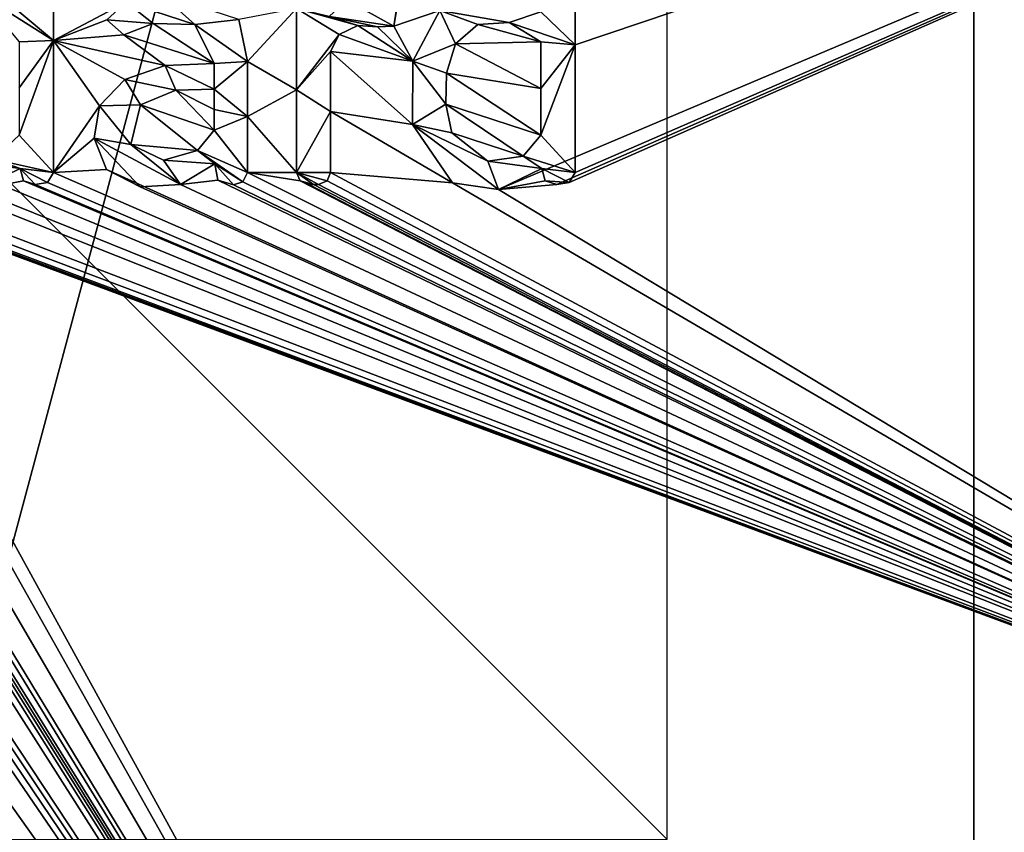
# Model space of a CAD drawing. Header units: millimetres. Extents: x -25 to 30, y -160 to 35.
# Tile 52 of 57: x 5 to 13, y -10 to -3. Entities that reach past the tile are written whole.
import ezdxf

# ---------------------------------------------------------------- set-up
doc = ezdxf.new("R2010")
doc.units = ezdxf.units.MM
doc.header["$LTSCALE"] = 81.481481
for name, color, linetype in [('1009', 7, 'CONTINUOUS'), ('1010', 7, 'CONTINUOUS'), ('1011', 7, 'CONTINUOUS'), ('1012', 7, 'CONTINUOUS'), ('1013', 7, 'CONTINUOUS'), ('1014', 7, 'CONTINUOUS'), ('1015', 7, 'CONTINUOUS'), ('1016', 7, 'CONTINUOUS'), ('1017', 7, 'CONTINUOUS'), ('1022', 7, 'CONTINUOUS'), ('1023', 7, 'CONTINUOUS'), ('1024', 7, 'CONTINUOUS'), ('1027', 7, 'CONTINUOUS'), ('1028', 7, 'CONTINUOUS'), ('1030', 7, 'CONTINUOUS'), ('1036', 7, 'CONTINUOUS'), ('1053', 7, 'CONTINUOUS'), ('914', 7, 'CONTINUOUS'), ('918', 7, 'CONTINUOUS'), ('948', 7, 'CONTINUOUS'), ('949', 7, 'CONTINUOUS'), ('950', 7, 'CONTINUOUS'), ('951', 7, 'CONTINUOUS'), ('952', 7, 'CONTINUOUS'), ('955', 7, 'CONTINUOUS')]:
    doc.layers.add(name, color=color, linetype=linetype)

msp = doc.modelspace()

# ---------------------------------------------------------------- linework, layer by layer
at = {"layer": '1009', "color": 7, "linetype": 'CONTINUOUS'}
for points in [[(6.581, -4.1116, 321.3923), (6.581, -3.6644, 321.3991), (6.581, -4.1116, 321.4424), (6.581, -4.1116, 321.3923)], [(6.581, -4.1116, 321.4424), (6.581, -3.6644, 321.3991), (6.581, -3.6644, 321.4492), (6.581, -4.1116, 321.4424)], [(6.581, -4.5664, 321.3846), (6.581, -4.1116, 321.3923), (6.581, -4.5664, 321.4347), (6.581, -4.5664, 321.3846)], [(6.581, -4.5664, 321.4347), (6.581, -4.1116, 321.3923), (6.581, -4.1116, 321.4424), (6.581, -4.5664, 321.4347)]]:
    msp.add_3dface(points, dxfattribs=at)
at = {"layer": '1010', "color": 7, "linetype": 'CONTINUOUS'}
for points in [[(6.316, -4.4974, 321.3924), (6.3386, -4.6289, 321.3895), (6.316, -4.4974, 321.4424), (6.316, -4.4974, 321.3924)], [(6.316, -4.4974, 321.4424), (6.3386, -4.6289, 321.3895), (6.3386, -4.6289, 321.4396), (6.316, -4.4974, 321.4424)], [(6.5442, -4.6429, 321.3842), (6.581, -4.5664, 321.3846), (6.5442, -4.6429, 321.4342), (6.5442, -4.6429, 321.3842)], [(6.581, -4.5664, 321.3846), (6.581, -4.5664, 321.4347), (6.5442, -4.6429, 321.4342), (6.581, -4.5664, 321.3846)], [(6.3386, -4.6289, 321.3895), (6.4682, -4.6673, 321.3856), (6.3386, -4.6289, 321.4396), (6.3386, -4.6289, 321.3895)], [(6.3386, -4.6289, 321.4396), (6.4682, -4.6673, 321.3856), (6.4682, -4.6673, 321.4357), (6.3386, -4.6289, 321.4396)], [(6.4682, -4.6673, 321.3856), (6.5442, -4.6429, 321.3842), (6.4682, -4.6673, 321.4357), (6.4682, -4.6673, 321.3856)], [(6.4682, -4.6673, 321.4357), (6.5442, -4.6429, 321.3842), (6.5442, -4.6429, 321.4342), (6.4682, -4.6673, 321.4357)]]:
    msp.add_3dface(points, dxfattribs=at)
at = {"layer": '1011', "color": 7, "linetype": 'CONTINUOUS'}
for points in [[(6.31, -3.6794, 321.4056), (5.9095, -3.6953, 321.4148), (6.31, -3.6794, 321.4557), (6.31, -3.6794, 321.4056)], [(6.31, -3.6794, 321.4557), (5.9095, -3.6953, 321.4148), (5.9095, -3.6953, 321.4648), (6.31, -3.6794, 321.4557)], [(5.9095, -3.6953, 321.4148), (5.5822, -3.8103, 321.4204), (5.5822, -3.8103, 321.4704), (5.9095, -3.6953, 321.4148)], [(5.9095, -3.6953, 321.4648), (5.9095, -3.6953, 321.4148), (5.5822, -3.8103, 321.4704), (5.9095, -3.6953, 321.4648)], [(5.5822, -3.8103, 321.4204), (5.3759, -4.024, 321.4214), (5.3759, -4.024, 321.4715), (5.5822, -3.8103, 321.4204)], [(5.5822, -3.8103, 321.4704), (5.5822, -3.8103, 321.4204), (5.3759, -4.024, 321.4715), (5.5822, -3.8103, 321.4704)], [(5.3759, -4.024, 321.4214), (5.3329, -4.288, 321.418), (5.3329, -4.288, 321.4681), (5.3759, -4.024, 321.4214)], [(5.3759, -4.024, 321.4715), (5.3759, -4.024, 321.4214), (5.3329, -4.288, 321.4681), (5.3759, -4.024, 321.4715)], [(5.3329, -4.288, 321.418), (5.4314, -4.5433, 321.4116), (5.4314, -4.5433, 321.4616), (5.3329, -4.288, 321.418)], [(5.3329, -4.288, 321.4681), (5.3329, -4.288, 321.418), (5.4314, -4.5433, 321.4616), (5.3329, -4.288, 321.4681)], [(5.4314, -4.5433, 321.4116), (5.7061, -4.6847, 321.4032), (5.7061, -4.6847, 321.4532), (5.4314, -4.5433, 321.4116)], [(5.4314, -4.5433, 321.4616), (5.4314, -4.5433, 321.4116), (5.7061, -4.6847, 321.4532), (5.4314, -4.5433, 321.4616)], [(6.0348, -4.6651, 321.3961), (6.316, -4.4974, 321.3924), (6.0348, -4.6651, 321.4461), (6.0348, -4.6651, 321.3961)], [(6.316, -4.4974, 321.3924), (6.316, -4.4974, 321.4424), (6.0348, -4.6651, 321.4461), (6.316, -4.4974, 321.3924)], [(5.7061, -4.6847, 321.4032), (6.0348, -4.6651, 321.3961), (5.7061, -4.6847, 321.4532), (5.7061, -4.6847, 321.4032)], [(5.7061, -4.6847, 321.4532), (6.0348, -4.6651, 321.3961), (6.0348, -4.6651, 321.4461), (5.7061, -4.6847, 321.4532)]]:
    msp.add_3dface(points, dxfattribs=at)
at = {"layer": '1012', "color": 7, "linetype": 'CONTINUOUS'}
for points in [[(5.5942, -3.1799, 321.4287), (5.4355, -3.3247, 321.4303), (5.5942, -3.1799, 321.4788), (5.5942, -3.1799, 321.4287)], [(5.5942, -3.1799, 321.4788), (5.4355, -3.3247, 321.4303), (5.4355, -3.3248, 321.4803), (5.5942, -3.1799, 321.4788)], [(5.4355, -3.3247, 321.4303), (5.5731, -3.4463, 321.4257), (5.4355, -3.3248, 321.4803), (5.4355, -3.3247, 321.4303)], [(5.4355, -3.3248, 321.4803), (5.5731, -3.4463, 321.4257), (5.5731, -3.4463, 321.4758), (5.4355, -3.3248, 321.4803)], [(5.5731, -3.4463, 321.4257), (5.814, -3.3542, 321.4217), (5.5731, -3.4463, 321.4758), (5.5731, -3.4463, 321.4257)], [(5.5731, -3.4463, 321.4758), (5.814, -3.3542, 321.4217), (5.8141, -3.3542, 321.4717), (5.5731, -3.4463, 321.4758)], [(5.814, -3.3542, 321.4217), (6.1529, -3.363, 321.4138), (5.8141, -3.3542, 321.4717), (5.814, -3.3542, 321.4217)], [(5.8141, -3.3542, 321.4717), (6.1529, -3.363, 321.4138), (6.1529, -3.363, 321.4638), (5.8141, -3.3542, 321.4717)], [(6.1529, -3.363, 321.4138), (6.31, -3.6794, 321.4056), (6.1529, -3.363, 321.4638), (6.1529, -3.363, 321.4138)], [(6.31, -3.6794, 321.4056), (6.31, -3.6794, 321.4557), (6.1529, -3.363, 321.4638), (6.31, -3.6794, 321.4056)], [(6.581, -3.6644, 321.4492), (6.5112, -3.3204, 321.4056), (6.5112, -3.3203, 321.4556), (6.581, -3.6644, 321.4492)], [(6.581, -3.6644, 321.3991), (6.5112, -3.3204, 321.4056), (6.581, -3.6644, 321.4492), (6.581, -3.6644, 321.3991)]]:
    msp.add_3dface(points, dxfattribs=at)
at = {"layer": '1013', "color": 7, "linetype": 'CONTINUOUS'}
for points in [[(6.31, -3.8894, 321.4025), (6.31, -4.0553, 321.4), (6.31, -3.8894, 321.4526), (6.31, -3.8894, 321.4025)], [(6.31, -3.8894, 321.4526), (6.31, -4.0553, 321.4), (6.31, -4.0553, 321.45), (6.31, -3.8894, 321.4526)], [(6.31, -4.0553, 321.4), (6.31, -4.2224, 321.3973), (6.31, -4.0553, 321.45), (6.31, -4.0553, 321.4)], [(6.31, -4.0553, 321.45), (6.31, -4.2224, 321.3973), (6.31, -4.2224, 321.4473), (6.31, -4.0553, 321.45)]]:
    msp.add_3dface(points, dxfattribs=at)
at = {"layer": '1014', "color": 7, "linetype": 'CONTINUOUS'}
for points in [[(5.711, -4.0155, 321.4144), (5.9968, -3.8959, 321.4098), (5.711, -4.0155, 321.4645), (5.711, -4.0155, 321.4144)], [(5.711, -4.0155, 321.4645), (5.9968, -3.8959, 321.4098), (5.9968, -3.8959, 321.4599), (5.711, -4.0155, 321.4645)], [(5.9968, -3.8959, 321.4098), (6.31, -3.8894, 321.4025), (5.9968, -3.8959, 321.4599), (5.9968, -3.8959, 321.4098)], [(6.31, -3.8894, 321.4025), (6.31, -3.8894, 321.4526), (5.9968, -3.8959, 321.4599), (6.31, -3.8894, 321.4025)], [(5.6314, -4.339, 321.4109), (5.711, -4.0155, 321.4144), (5.6314, -4.339, 321.4609), (5.6314, -4.339, 321.4109)], [(5.6314, -4.339, 321.4609), (5.711, -4.0155, 321.4144), (5.711, -4.0155, 321.4645), (5.6314, -4.339, 321.4609)], [(6.31, -4.2224, 321.3973), (6.1743, -4.3889, 321.3977), (6.31, -4.2224, 321.4473), (6.31, -4.2224, 321.3973)], [(6.31, -4.2224, 321.4473), (6.1743, -4.3889, 321.3977), (6.1743, -4.3889, 321.4477), (6.31, -4.2224, 321.4473)], [(5.897, -4.4675, 321.4028), (5.6314, -4.339, 321.4109), (5.897, -4.4675, 321.4528), (5.897, -4.4675, 321.4028)], [(5.897, -4.4675, 321.4528), (5.6314, -4.339, 321.4109), (5.6314, -4.339, 321.4609), (5.897, -4.4675, 321.4528)], [(6.1743, -4.3889, 321.3977), (5.897, -4.4675, 321.4028), (6.1743, -4.3889, 321.4477), (6.1743, -4.3889, 321.3977)], [(6.1743, -4.3889, 321.4477), (5.897, -4.4675, 321.4028), (5.897, -4.4675, 321.4528), (6.1743, -4.3889, 321.4477)]]:
    msp.add_3dface(points, dxfattribs=at)
at = {"layer": '1015', "color": 7, "linetype": 'CONTINUOUS'}
for points in [[(5, -3.493, 321.4368), (5, -2.4904, 321.4485), (5, -3.493, 321.4868), (5, -3.493, 321.4368)], [(5, -3.493, 321.4868), (5, -2.4904, 321.4485), (5, -2.4904, 321.4986), (5, -3.493, 321.4868)], [(5, -4.5664, 321.4199), (5, -3.493, 321.4368), (5, -4.5664, 321.4699), (5, -4.5664, 321.4199)], [(5, -4.5664, 321.4699), (5, -3.493, 321.4368), (5, -3.493, 321.4868), (5, -4.5664, 321.4699)]]:
    msp.add_3dface(points, dxfattribs=at)
at = {"layer": '1016', "color": 7, "linetype": 'CONTINUOUS'}
for points in [[(4.729, -4.5334, 321.4255), (4.7578, -4.6357, 321.4232), (4.729, -4.5334, 321.4755), (4.729, -4.5334, 321.4255)], [(4.729, -4.5334, 321.4755), (4.7578, -4.6357, 321.4232), (4.7578, -4.6357, 321.4732), (4.729, -4.5334, 321.4755)], [(4.9531, -4.649, 321.4193), (5, -4.5664, 321.4199), (4.9531, -4.649, 321.4693), (4.9531, -4.649, 321.4193)], [(5, -4.5664, 321.4199), (5, -4.5664, 321.4699), (4.9531, -4.649, 321.4693), (5, -4.5664, 321.4199)], [(4.7578, -4.6357, 321.4232), (4.8509, -4.6652, 321.4209), (4.7578, -4.6357, 321.4732), (4.7578, -4.6357, 321.4232)], [(4.7578, -4.6357, 321.4732), (4.8509, -4.6652, 321.4209), (4.8509, -4.6652, 321.4709), (4.7578, -4.6357, 321.4732)], [(4.8509, -4.6652, 321.4209), (4.9531, -4.649, 321.4193), (4.8509, -4.6652, 321.4709), (4.8509, -4.6652, 321.4209)], [(4.8509, -4.6652, 321.4709), (4.9531, -4.649, 321.4193), (4.9531, -4.649, 321.4693), (4.8509, -4.6652, 321.4709)]]:
    msp.add_3dface(points, dxfattribs=at)
at = {"layer": '1017', "color": 7, "linetype": 'CONTINUOUS'}
for points in [[(4.3708, -4.7083, 321.4286), (4.729, -4.5334, 321.4255), (4.3708, -4.7083, 321.4786), (4.3708, -4.7083, 321.4286)], [(4.729, -4.5334, 321.4255), (4.729, -4.5334, 321.4755), (4.3708, -4.7083, 321.4786), (4.729, -4.5334, 321.4255)]]:
    msp.add_3dface(points, dxfattribs=at)
at = {"layer": '1022', "color": 7, "linetype": 'CONTINUOUS'}
for points in [[(9.25, -3.5272, 321.3198), (9.25, -2.4904, 321.332), (9.25, -3.5272, 321.3698), (9.25, -3.5272, 321.3198)], [(9.25, -3.5272, 321.3698), (9.25, -2.4904, 321.332), (9.25, -2.4904, 321.3821), (9.25, -3.5272, 321.3698)], [(9.25, -4.5664, 321.3033), (9.25, -3.5272, 321.3198), (9.25, -4.5664, 321.3534), (9.25, -4.5664, 321.3033)], [(9.25, -4.5664, 321.3534), (9.25, -3.5272, 321.3198), (9.25, -3.5272, 321.3698), (9.25, -4.5664, 321.3534)]]:
    msp.add_3dface(points, dxfattribs=at)
at = {"layer": '1023', "color": 7, "linetype": 'CONTINUOUS'}
for points in [[(8.979, -4.5334, 321.3134), (9.0077, -4.6356, 321.3106), (8.979, -4.5334, 321.3635), (8.979, -4.5334, 321.3134)], [(8.979, -4.5334, 321.3635), (9.0077, -4.6356, 321.3106), (9.0077, -4.6356, 321.3606), (8.979, -4.5334, 321.3635)], [(9.2029, -4.6491, 321.3035), (9.25, -4.5664, 321.3033), (9.2029, -4.6491, 321.3535), (9.2029, -4.6491, 321.3035)], [(9.25, -4.5664, 321.3033), (9.25, -4.5664, 321.3534), (9.2029, -4.6491, 321.3535), (9.25, -4.5664, 321.3033)], [(9.0077, -4.6356, 321.3106), (9.1007, -4.6652, 321.3068), (9.0077, -4.6356, 321.3606), (9.0077, -4.6356, 321.3106)], [(9.0077, -4.6356, 321.3606), (9.1007, -4.6652, 321.3068), (9.1007, -4.6652, 321.3569), (9.0077, -4.6356, 321.3606)], [(9.1007, -4.6652, 321.3068), (9.2029, -4.6491, 321.3035), (9.1007, -4.6652, 321.3569), (9.1007, -4.6652, 321.3068)], [(9.1007, -4.6652, 321.3569), (9.2029, -4.6491, 321.3035), (9.2029, -4.6491, 321.3535), (9.1007, -4.6652, 321.3569)]]:
    msp.add_3dface(points, dxfattribs=at)
at = {"layer": '1024', "color": 7, "linetype": 'CONTINUOUS'}
for points in [[(8.1481, -3.2472, 321.3604), (7.9278, -3.6593, 321.3616), (8.148, -3.2472, 321.4104), (8.1481, -3.2472, 321.3604)], [(8.148, -3.2472, 321.4104), (7.9278, -3.6593, 321.3616), (7.9278, -3.6594, 321.4116), (8.148, -3.2472, 321.4104)], [(7.9278, -3.6593, 321.3616), (7.9251, -4.1758, 321.3538), (7.9278, -3.6594, 321.4116), (7.9278, -3.6593, 321.3616)], [(7.9278, -3.6594, 321.4116), (7.9251, -4.1758, 321.3538), (7.9251, -4.1758, 321.4038), (7.9278, -3.6594, 321.4116)], [(7.9251, -4.1758, 321.3538), (8.2516, -4.6509, 321.3354), (7.9251, -4.1758, 321.4038), (7.9251, -4.1758, 321.3538)], [(7.9251, -4.1758, 321.4038), (8.2516, -4.6509, 321.3354), (8.2516, -4.6509, 321.3855), (7.9251, -4.1758, 321.4038)], [(8.6275, -4.7057, 321.3222), (8.979, -4.5334, 321.3134), (8.6275, -4.7057, 321.3723), (8.6275, -4.7057, 321.3222)], [(8.979, -4.5334, 321.3134), (8.979, -4.5334, 321.3635), (8.6275, -4.7057, 321.3723), (8.979, -4.5334, 321.3134)], [(8.2516, -4.6509, 321.3354), (8.6275, -4.7057, 321.3222), (8.2516, -4.6509, 321.3855), (8.2516, -4.6509, 321.3354)], [(8.2516, -4.6509, 321.3855), (8.6275, -4.7057, 321.3222), (8.6275, -4.7057, 321.3723), (8.2516, -4.6509, 321.3855)]]:
    msp.add_3dface(points, dxfattribs=at)
at = {"layer": '1027', "color": 7, "linetype": 'CONTINUOUS'}
for points in [[(8.972, -3.5034, 321.3298), (8.972, -3.8831, 321.3243), (8.972, -3.5034, 321.3799), (8.972, -3.5034, 321.3298)], [(8.972, -3.5034, 321.3799), (8.972, -3.8831, 321.3243), (8.972, -3.8831, 321.3744), (8.972, -3.5034, 321.3799)], [(8.972, -3.8831, 321.3243), (8.972, -4.2634, 321.3183), (8.972, -3.8831, 321.3744), (8.972, -3.8831, 321.3243)], [(8.972, -3.8831, 321.3744), (8.972, -4.2634, 321.3183), (8.972, -4.2634, 321.3683), (8.972, -3.8831, 321.3744)]]:
    msp.add_3dface(points, dxfattribs=at)
at = {"layer": '1028', "color": 7, "linetype": 'CONTINUOUS'}
for points in [[(8.2752, -3.5192, 321.3527), (8.4572, -3.3616, 321.349), (8.2752, -3.5192, 321.4028), (8.2752, -3.5192, 321.3527)], [(8.2752, -3.5192, 321.4028), (8.4572, -3.3616, 321.349), (8.4572, -3.3616, 321.399), (8.2752, -3.5192, 321.4028)], [(8.4572, -3.3616, 321.349), (8.7138, -3.3466, 321.3407), (8.4572, -3.3616, 321.399), (8.4572, -3.3616, 321.349)], [(8.4572, -3.3616, 321.399), (8.7138, -3.3466, 321.3407), (8.7138, -3.3466, 321.3908), (8.4572, -3.3616, 321.399)], [(8.7138, -3.3466, 321.3407), (8.972, -3.5034, 321.3298), (8.7138, -3.3466, 321.3908), (8.7138, -3.3466, 321.3407)], [(8.972, -3.5034, 321.3298), (8.972, -3.5034, 321.3799), (8.7138, -3.3466, 321.3908), (8.972, -3.5034, 321.3298)], [(8.2029, -3.7572, 321.3516), (8.2752, -3.5192, 321.3527), (8.2029, -3.7572, 321.4017), (8.2029, -3.7572, 321.3516)], [(8.2029, -3.7572, 321.4017), (8.2752, -3.5192, 321.3527), (8.2752, -3.5192, 321.4028), (8.2029, -3.7572, 321.4017)], [(8.1962, -4.0112, 321.348), (8.2029, -3.7572, 321.3516), (8.1962, -4.0112, 321.398), (8.1962, -4.0112, 321.348)], [(8.1962, -4.0112, 321.398), (8.2029, -3.7572, 321.3516), (8.2029, -3.7572, 321.4017), (8.1962, -4.0112, 321.398)], [(8.2472, -4.243, 321.3427), (8.1962, -4.0112, 321.348), (8.2472, -4.243, 321.3927), (8.2472, -4.243, 321.3427)], [(8.2472, -4.243, 321.3927), (8.1962, -4.0112, 321.348), (8.1962, -4.0112, 321.398), (8.2472, -4.243, 321.3927)], [(8.5408, -4.4761, 321.3292), (8.2472, -4.243, 321.3427), (8.5408, -4.4761, 321.3792), (8.5408, -4.4761, 321.3292)], [(8.5408, -4.4761, 321.3792), (8.2472, -4.243, 321.3427), (8.2472, -4.243, 321.3927), (8.5408, -4.4761, 321.3792)], [(8.972, -4.2634, 321.3183), (8.8263, -4.4341, 321.3204), (8.972, -4.2634, 321.3683), (8.972, -4.2634, 321.3183)], [(8.972, -4.2634, 321.3683), (8.8263, -4.4341, 321.3204), (8.8263, -4.4341, 321.3704), (8.972, -4.2634, 321.3683)], [(8.8263, -4.4341, 321.3204), (8.5408, -4.4761, 321.3292), (8.8263, -4.4341, 321.3704), (8.8263, -4.4341, 321.3204)], [(8.8263, -4.4341, 321.3704), (8.5408, -4.4761, 321.3292), (8.5408, -4.4761, 321.3792), (8.8263, -4.4341, 321.3704)]]:
    msp.add_3dface(points, dxfattribs=at)
at = {"layer": '1030', "color": 7, "linetype": 'CONTINUOUS', "true_color": 0x282828}
for points in [[(5, -3.493, 321.4868), (5, -2.4904, 321.4986), (4.722, -3.2584, 321.4951), (5, -3.493, 321.4868)], [(9.25, -3.5272, 321.3698), (9.25, -2.4904, 321.3821), (8.972, -3.2584, 321.3831), (9.25, -3.5272, 321.3698)], [(5, -3.493, 321.4868), (4.722, -3.2584, 321.4951), (4.3862, -3.1028, 321.5029), (5, -3.493, 321.4868)], [(5, -3.493, 321.4868), (4.3862, -3.1028, 321.5029), (4.722, -3.5034, 321.4918), (5, -3.493, 321.4868)], [(5.876, -3.1132, 321.4734), (5.5942, -3.1799, 321.4788), (6.1529, -3.363, 321.4638), (5.876, -3.1132, 321.4734)], [(6.5112, -3.3203, 321.4556), (5.876, -3.1132, 321.4734), (6.1529, -3.363, 321.4638), (6.5112, -3.3203, 321.4556)], [(5.5942, -3.1799, 321.4788), (5.4355, -3.3248, 321.4803), (5.8141, -3.3542, 321.4717), (5.5942, -3.1799, 321.4788)], [(5.5942, -3.1799, 321.4788), (5.8141, -3.3542, 321.4717), (6.1529, -3.363, 321.4638), (5.5942, -3.1799, 321.4788)], [(7.246, -3.2959, 321.4365), (7.7737, -3.3749, 321.4202), (7.3904, -3.1601, 321.4341), (7.246, -3.2959, 321.4365)], [(7.7737, -3.3749, 321.4202), (7.8077, -3.1663, 321.4219), (7.3904, -3.1601, 321.4341), (7.7737, -3.3749, 321.4202)], [(6.981, -3.2314, 321.4446), (6.981, -3.894, 321.4353), (7.329, -3.4431, 321.4322), (6.981, -3.2314, 321.4446)], [(7.246, -3.2959, 321.4365), (6.981, -3.2314, 321.4446), (7.4807, -3.3702, 321.4289), (7.246, -3.2959, 321.4365)], [(6.981, -3.2314, 321.4446), (7.329, -3.4431, 321.4322), (7.4807, -3.3702, 321.4289), (6.981, -3.2314, 321.4446)], [(8.148, -3.2472, 321.4104), (7.9278, -3.6594, 321.4116), (8.2752, -3.5192, 321.4028), (8.148, -3.2472, 321.4104)], [(8.972, -3.2584, 321.3831), (8.148, -3.2472, 321.4104), (8.7138, -3.3466, 321.3908), (8.972, -3.2584, 321.3831)], [(8.148, -3.2472, 321.4104), (8.2752, -3.5192, 321.4028), (8.4572, -3.3616, 321.399), (8.148, -3.2472, 321.4104)], [(8.148, -3.2472, 321.4104), (8.4572, -3.3616, 321.399), (8.7138, -3.3466, 321.3908), (8.148, -3.2472, 321.4104)], [(9.25, -3.5272, 321.3698), (8.972, -3.2584, 321.3831), (8.7138, -3.3466, 321.3908), (9.25, -3.5272, 321.3698)], [(5.4355, -3.3248, 321.4803), (5.5731, -3.4463, 321.4758), (5.8141, -3.3542, 321.4717), (5.4355, -3.3248, 321.4803)], [(6.581, -3.6644, 321.4492), (6.5112, -3.3203, 321.4556), (6.1529, -3.363, 321.4638), (6.581, -3.6644, 321.4492)], [(6.31, -3.6794, 321.4557), (6.581, -3.6644, 321.4492), (6.1529, -3.363, 321.4638), (6.31, -3.6794, 321.4557)], [(7.246, -3.2959, 321.4365), (7.4807, -3.3702, 321.4289), (7.6397, -3.3804, 321.4241), (7.246, -3.2959, 321.4365)], [(7.246, -3.2959, 321.4365), (7.6397, -3.3804, 321.4241), (7.7737, -3.3749, 321.4202), (7.246, -3.2959, 321.4365)], [(8.972, -3.5034, 321.3799), (9.25, -3.5272, 321.3698), (8.7138, -3.3466, 321.3908), (8.972, -3.5034, 321.3799)], [(6.981, -3.894, 321.4353), (7.259, -3.5814, 321.4323), (7.329, -3.4431, 321.4322), (6.981, -3.894, 321.4353)], [(5, -4.5664, 321.4699), (5, -3.493, 321.4868), (4.722, -4.2634, 321.4803), (5, -4.5664, 321.4699)], [(5, -3.493, 321.4868), (4.722, -3.5034, 321.4918), (4.722, -3.8771, 321.4864), (5, -3.493, 321.4868)], [(5, -3.493, 321.4868), (4.722, -3.8771, 321.4864), (4.722, -4.2634, 321.4803), (5, -3.493, 321.4868)], [(7.9278, -3.6594, 321.4116), (8.2029, -3.7572, 321.4017), (8.2752, -3.5192, 321.4028), (7.9278, -3.6594, 321.4116)], [(9.25, -3.5272, 321.3698), (8.972, -3.5034, 321.3799), (8.972, -3.8831, 321.3744), (9.25, -3.5272, 321.3698)], [(9.25, -4.5664, 321.3534), (9.25, -3.5272, 321.3698), (8.972, -4.2634, 321.3683), (9.25, -4.5664, 321.3534)], [(9.25, -3.5272, 321.3698), (8.972, -3.8831, 321.3744), (8.972, -4.2634, 321.3683), (9.25, -3.5272, 321.3698)], [(7.259, -4.0709, 321.425), (7.259, -3.5814, 321.4323), (6.981, -3.894, 321.4353), (7.259, -4.0709, 321.425)], [(6.31, -3.6794, 321.4557), (5.9095, -3.6953, 321.4648), (6.31, -3.8894, 321.4526), (6.31, -3.6794, 321.4557)], [(6.581, -4.1116, 321.4424), (6.581, -3.6644, 321.4492), (6.31, -3.8894, 321.4526), (6.581, -4.1116, 321.4424)], [(6.581, -3.6644, 321.4492), (6.31, -3.6794, 321.4557), (6.31, -3.8894, 321.4526), (6.581, -3.6644, 321.4492)], [(7.9278, -3.6594, 321.4116), (7.9251, -4.1758, 321.4038), (8.1962, -4.0112, 321.398), (7.9278, -3.6594, 321.4116)], [(7.9278, -3.6594, 321.4116), (8.1962, -4.0112, 321.398), (8.2029, -3.7572, 321.4017), (7.9278, -3.6594, 321.4116)], [(5.9095, -3.6953, 321.4648), (5.5822, -3.8103, 321.4704), (5.9968, -3.8959, 321.4599), (5.9095, -3.6953, 321.4648)], [(6.31, -3.8894, 321.4526), (5.9095, -3.6953, 321.4648), (5.9968, -3.8959, 321.4599), (6.31, -3.8894, 321.4526)], [(5.5822, -3.8103, 321.4704), (5.3759, -4.024, 321.4715), (5.711, -4.0155, 321.4645), (5.5822, -3.8103, 321.4704)], [(5.5822, -3.8103, 321.4704), (5.711, -4.0155, 321.4645), (5.9968, -3.8959, 321.4599), (5.5822, -3.8103, 321.4704)], [(6.581, -4.1116, 321.4424), (6.31, -3.8894, 321.4526), (6.31, -4.0553, 321.45), (6.581, -4.1116, 321.4424)], [(6.981, -4.5664, 321.4242), (7.259, -4.0709, 321.425), (6.981, -3.894, 321.4353), (6.981, -4.5664, 321.4242)], [(5.3759, -4.024, 321.4715), (5.3329, -4.288, 321.4681), (5.6314, -4.339, 321.4609), (5.3759, -4.024, 321.4715)], [(5.3759, -4.024, 321.4715), (5.6314, -4.339, 321.4609), (5.711, -4.0155, 321.4645), (5.3759, -4.024, 321.4715)], [(6.581, -4.1116, 321.4424), (6.31, -4.0553, 321.45), (6.31, -4.2224, 321.4473), (6.581, -4.1116, 321.4424)], [(7.259, -4.5664, 321.4166), (7.259, -4.0709, 321.425), (6.981, -4.5664, 321.4242), (7.259, -4.5664, 321.4166)], [(7.9251, -4.1758, 321.4038), (8.2472, -4.243, 321.3927), (8.1962, -4.0112, 321.398), (7.9251, -4.1758, 321.4038)], [(6.581, -4.5664, 321.4347), (6.581, -4.1116, 321.4424), (6.31, -4.2224, 321.4473), (6.581, -4.5664, 321.4347)], [(6.581, -4.5664, 321.4347), (6.31, -4.2224, 321.4473), (6.1743, -4.3889, 321.4477), (6.581, -4.5664, 321.4347)], [(7.9251, -4.1758, 321.4038), (8.2516, -4.6509, 321.3855), (8.6275, -4.7057, 321.3723), (7.9251, -4.1758, 321.4038)], [(7.9251, -4.1758, 321.4038), (8.6275, -4.7057, 321.3723), (8.5408, -4.4761, 321.3792), (7.9251, -4.1758, 321.4038)], [(7.9251, -4.1758, 321.4038), (8.5408, -4.4761, 321.3792), (8.2472, -4.243, 321.3927), (7.9251, -4.1758, 321.4038)], [(5, -4.5664, 321.4699), (4.722, -4.2634, 321.4803), (4.5098, -4.4592, 321.4807), (5, -4.5664, 321.4699)], [(5.3329, -4.288, 321.4681), (5.4314, -4.5433, 321.4616), (5.7061, -4.6847, 321.4532), (5.3329, -4.288, 321.4681)], [(5.3329, -4.288, 321.4681), (5.7061, -4.6847, 321.4532), (6.0348, -4.6651, 321.4461), (5.3329, -4.288, 321.4681)], [(5.3329, -4.288, 321.4681), (6.0348, -4.6651, 321.4461), (5.6314, -4.339, 321.4609), (5.3329, -4.288, 321.4681)], [(9.25, -4.5664, 321.3534), (8.972, -4.2634, 321.3683), (8.8263, -4.4341, 321.3704), (9.25, -4.5664, 321.3534)], [(6.0348, -4.6651, 321.4461), (5.897, -4.4675, 321.4528), (5.6314, -4.339, 321.4609), (6.0348, -4.6651, 321.4461)], [(6.316, -4.4974, 321.4424), (6.1743, -4.3889, 321.4477), (5.897, -4.4675, 321.4528), (6.316, -4.4974, 321.4424)], [(6.5442, -4.6429, 321.4342), (6.581, -4.5664, 321.4347), (6.1743, -4.3889, 321.4477), (6.5442, -4.6429, 321.4342)], [(6.316, -4.4974, 321.4424), (6.5442, -4.6429, 321.4342), (6.1743, -4.3889, 321.4477), (6.316, -4.4974, 321.4424)], [(4.729, -4.5334, 321.4755), (4.5098, -4.4592, 321.4807), (4.3152, -4.478, 321.4837), (4.729, -4.5334, 321.4755)], [(4.3708, -4.7083, 321.4786), (4.729, -4.5334, 321.4755), (4.3152, -4.478, 321.4837), (4.3708, -4.7083, 321.4786)], [(4.729, -4.5334, 321.4755), (5, -4.5664, 321.4699), (4.5098, -4.4592, 321.4807), (4.729, -4.5334, 321.4755)], [(6.0348, -4.6651, 321.4461), (6.316, -4.4974, 321.4424), (5.897, -4.4675, 321.4528), (6.0348, -4.6651, 321.4461)], [(8.979, -4.5334, 321.3635), (8.8263, -4.4341, 321.3704), (8.5408, -4.4761, 321.3792), (8.979, -4.5334, 321.3635)], [(8.6275, -4.7057, 321.3723), (8.979, -4.5334, 321.3635), (8.5408, -4.4761, 321.3792), (8.6275, -4.7057, 321.3723)], [(8.979, -4.5334, 321.3635), (9.25, -4.5664, 321.3534), (8.8263, -4.4341, 321.3704), (8.979, -4.5334, 321.3635)], [(5, -4.5664, 321.4699), (4.729, -4.5334, 321.4755), (4.9531, -4.649, 321.4693), (5, -4.5664, 321.4699)], [(4.729, -4.5334, 321.4755), (4.7578, -4.6357, 321.4732), (4.8509, -4.6652, 321.4709), (4.729, -4.5334, 321.4755)], [(4.729, -4.5334, 321.4755), (4.8509, -4.6652, 321.4709), (4.9531, -4.649, 321.4693), (4.729, -4.5334, 321.4755)], [(6.316, -4.4974, 321.4424), (6.3386, -4.6289, 321.4396), (6.4682, -4.6673, 321.4357), (6.316, -4.4974, 321.4424)], [(6.316, -4.4974, 321.4424), (6.4682, -4.6673, 321.4357), (6.5442, -4.6429, 321.4342), (6.316, -4.4974, 321.4424)], [(7.23, -4.6364, 321.4162), (7.259, -4.5664, 321.4166), (6.981, -4.5664, 321.4242), (7.23, -4.6364, 321.4162)], [(7.16, -4.6654, 321.4176), (7.23, -4.6364, 321.4162), (6.981, -4.5664, 321.4242), (7.16, -4.6654, 321.4176)], [(7.1199, -4.6654, 321.4187), (7.16, -4.6654, 321.4176), (6.981, -4.5664, 321.4242), (7.1199, -4.6654, 321.4187)], [(7.1199, -4.6654, 321.4187), (6.981, -4.5664, 321.4242), (7.0098, -4.6362, 321.4222), (7.1199, -4.6654, 321.4187)], [(9.25, -4.5664, 321.3534), (8.979, -4.5334, 321.3635), (9.2029, -4.6491, 321.3535), (9.25, -4.5664, 321.3534)], [(8.979, -4.5334, 321.3635), (9.0077, -4.6356, 321.3606), (9.2029, -4.6491, 321.3535), (8.979, -4.5334, 321.3635)], [(7.08, -4.6654, 321.4198), (7.1199, -4.6654, 321.4187), (7.0098, -4.6362, 321.4222), (7.08, -4.6654, 321.4198)], [(9.0077, -4.6356, 321.3606), (9.1007, -4.6652, 321.3569), (9.2029, -4.6491, 321.3535), (9.0077, -4.6356, 321.3606)]]:
    msp.add_3dface(points, dxfattribs=at)
at = {"layer": '1036', "color": 7, "linetype": 'CONTINUOUS'}
msp.add_3dface([(17.2034, -9.8838, 320.7486), (9.9323, -17.1548, 320.7482), (16.0424, -12.7448, 320.4341), (17.2034, -9.8838, 320.7486)], dxfattribs=at)
at = {"layer": '1053', "linetype": 'CONTINUOUS'}
for points in [[(10, -10), (10, 10), (-10, 10), (10, -10)], [(-10, -10), (10, -10), (-10, 10), (-10, -10)]]:
    msp.add_3dface(points, dxfattribs=at)
at = {"layer": '914', "linetype": 'CONTINUOUS'}
for points in [[(0, -25), (0, 25), (12.4995, 21.6509), (0, -25)], [(0, -25), (12.4995, 21.6509), (12.4995, -21.6509), (0, -25)], [(12.4995, 21.6509), (21.6501, 12.5006), (12.4995, -21.6509), (12.4995, 21.6509)], [(21.6501, 12.5006), (21.6501, -12.5006), (12.4995, -21.6509), (21.6501, 12.5006)]]:
    msp.add_3dface(points, dxfattribs=at)
at = {"layer": '918', "color": 7, "linetype": 'CONTINUOUS'}
for points in [[(17.2034, -9.8838, 320.7486), (19.8648, 0.0486, 320.7492), (8.6275, -4.7057, 321.3222), (17.2034, -9.8838, 320.7486)], [(8.6275, -4.7057, 321.3222), (19.8648, 0.0486, 320.7492), (9.1007, -4.6652, 321.3068), (8.6275, -4.7057, 321.3222)], [(9.1007, -4.6652, 321.3068), (19.8648, 0.0486, 320.7492), (9.2029, -4.6491, 321.3035), (9.1007, -4.6652, 321.3068)], [(19.8648, 0.0486, 320.7492), (9.25, -4.5664, 321.3033), (9.2029, -4.6491, 321.3035), (19.8648, 0.0486, 320.7492)], [(9.25, -4.5664, 321.3033), (19.8648, 0.0486, 320.7492), (9.25, -3.5272, 321.3198), (9.25, -4.5664, 321.3033)], [(9.25, -3.5272, 321.3198), (19.8648, 0.0486, 320.7492), (9.25, -2.4904, 321.332), (9.25, -3.5272, 321.3198)], [(5, -3.493, 321.4368), (5.5942, -3.1799, 321.4287), (5, -2.4904, 321.4485), (5, -3.493, 321.4368)], [(5.4355, -3.3247, 321.4303), (5.5942, -3.1799, 321.4287), (5, -3.493, 321.4368), (5.4355, -3.3247, 321.4303)], [(7.8076, -3.1663, 321.3718), (7.7737, -3.3748, 321.3702), (8.1481, -3.2472, 321.3604), (7.8076, -3.1663, 321.3718)], [(6.581, -3.6644, 321.3991), (6.981, -3.2314, 321.3945), (6.5112, -3.3204, 321.4056), (6.581, -3.6644, 321.3991)], [(6.981, -3.894, 321.3853), (6.981, -3.2314, 321.3945), (6.581, -3.6644, 321.3991), (6.981, -3.894, 321.3853)], [(8.1481, -3.2472, 321.3604), (7.7737, -3.3748, 321.3702), (7.9278, -3.6593, 321.3616), (8.1481, -3.2472, 321.3604)], [(5.5731, -3.4463, 321.4257), (5.4355, -3.3247, 321.4303), (5, -3.493, 321.4368), (5.5731, -3.4463, 321.4257)], [(5.814, -3.3542, 321.4217), (5.5731, -3.4463, 321.4257), (6.31, -3.6794, 321.4056), (5.814, -3.3542, 321.4217)], [(6.1529, -3.363, 321.4138), (5.814, -3.3542, 321.4217), (6.31, -3.6794, 321.4056), (6.1529, -3.363, 321.4138)], [(8.2752, -3.5192, 321.3527), (8.972, -3.5034, 321.3298), (8.4572, -3.3616, 321.349), (8.2752, -3.5192, 321.3527)], [(8.4572, -3.3616, 321.349), (8.972, -3.5034, 321.3298), (8.7138, -3.3466, 321.3407), (8.4572, -3.3616, 321.349)], [(5.9095, -3.6953, 321.4148), (5.5731, -3.4463, 321.4257), (5, -3.493, 321.4368), (5.9095, -3.6953, 321.4148)], [(6.31, -3.6794, 321.4056), (5.5731, -3.4463, 321.4257), (5.9095, -3.6953, 321.4148), (6.31, -3.6794, 321.4056)], [(7.329, -3.4431, 321.3822), (7.259, -3.5814, 321.3823), (7.9278, -3.6593, 321.3616), (7.329, -3.4431, 321.3822)], [(7.4807, -3.3702, 321.3788), (7.329, -3.4431, 321.3822), (7.9278, -3.6593, 321.3616), (7.4807, -3.3702, 321.3788)], [(7.6397, -3.3804, 321.3741), (7.4807, -3.3702, 321.3788), (7.9278, -3.6593, 321.3616), (7.6397, -3.3804, 321.3741)], [(7.7737, -3.3748, 321.3702), (7.6397, -3.3804, 321.3741), (7.9278, -3.6593, 321.3616), (7.7737, -3.3748, 321.3702)], [(5.5822, -3.8103, 321.4204), (5.9095, -3.6953, 321.4148), (5, -3.493, 321.4368), (5.5822, -3.8103, 321.4204)], [(5.3759, -4.024, 321.4214), (5.5822, -3.8103, 321.4204), (5, -3.493, 321.4368), (5.3759, -4.024, 321.4214)], [(5, -4.5664, 321.4199), (5.3759, -4.024, 321.4214), (5, -3.493, 321.4368), (5, -4.5664, 321.4199)], [(8.2029, -3.7572, 321.3516), (8.972, -3.8831, 321.3243), (8.2752, -3.5192, 321.3527), (8.2029, -3.7572, 321.3516)], [(8.972, -3.8831, 321.3243), (8.972, -3.5034, 321.3298), (8.2752, -3.5192, 321.3527), (8.972, -3.8831, 321.3243)], [(3.0528, -4.6362, 321.4488), (2.292, -3.5774, 321.4736), (9.9323, -17.1548, 320.7482), (3.0528, -4.6362, 321.4488)], [(2.292, -3.5774, 321.4736), (2.292, -4.059, 321.4664), (9.9323, -17.1548, 320.7482), (2.292, -3.5774, 321.4736)], [(7.259, -3.5814, 321.3823), (7.259, -4.0709, 321.3749), (7.9251, -4.1758, 321.3538), (7.259, -3.5814, 321.3823)], [(7.9278, -3.6593, 321.3616), (7.259, -3.5814, 321.3823), (7.9251, -4.1758, 321.3538), (7.9278, -3.6593, 321.3616)], [(6.581, -4.1116, 321.3923), (6.981, -3.894, 321.3853), (6.581, -3.6644, 321.3991), (6.581, -4.1116, 321.3923)], [(8.1962, -4.0112, 321.348), (8.972, -4.2634, 321.3183), (8.2029, -3.7572, 321.3516), (8.1962, -4.0112, 321.348)], [(8.972, -4.2634, 321.3183), (8.972, -3.8831, 321.3243), (8.2029, -3.7572, 321.3516), (8.972, -4.2634, 321.3183)], [(5.711, -4.0155, 321.4144), (6.31, -4.2224, 321.3973), (5.9968, -3.8959, 321.4098), (5.711, -4.0155, 321.4144)], [(6.31, -4.0553, 321.4), (6.31, -3.8894, 321.4025), (5.9968, -3.8959, 321.4098), (6.31, -4.0553, 321.4)], [(6.31, -4.2224, 321.3973), (6.31, -4.0553, 321.4), (5.9968, -3.8959, 321.4098), (6.31, -4.2224, 321.3973)], [(6.981, -4.5664, 321.3742), (6.981, -3.894, 321.3853), (6.581, -4.1116, 321.3923), (6.981, -4.5664, 321.3742)], [(2.292, -4.059, 321.4664), (2.292, -4.5664, 321.4578), (9.9323, -17.1548, 320.7482), (2.292, -4.059, 321.4664)], [(5.3329, -4.288, 321.418), (5.3759, -4.024, 321.4214), (5, -4.5664, 321.4199), (5.3329, -4.288, 321.418)], [(5.6314, -4.339, 321.4109), (6.1743, -4.3889, 321.3977), (5.711, -4.0155, 321.4144), (5.6314, -4.339, 321.4109)], [(6.1743, -4.3889, 321.3977), (6.31, -4.2224, 321.3973), (5.711, -4.0155, 321.4144), (6.1743, -4.3889, 321.3977)], [(7.259, -4.0709, 321.3749), (7.259, -4.5664, 321.3666), (8.2516, -4.6509, 321.3354), (7.259, -4.0709, 321.3749)], [(7.9251, -4.1758, 321.3538), (7.259, -4.0709, 321.3749), (8.2516, -4.6509, 321.3354), (7.9251, -4.1758, 321.3538)], [(8.8263, -4.4341, 321.3204), (8.972, -4.2634, 321.3183), (8.1962, -4.0112, 321.348), (8.8263, -4.4341, 321.3204)], [(8.2472, -4.243, 321.3427), (8.8263, -4.4341, 321.3204), (8.1962, -4.0112, 321.348), (8.2472, -4.243, 321.3427)], [(9.9323, -17.1548, 320.7482), (2.0418, -4.6362, 321.4587), (1.613, -4.1059, 321.4707), (9.9323, -17.1548, 320.7482)], [(1.613, -4.5664, 321.4629), (9.9323, -17.1548, 320.7482), (1.613, -4.1059, 321.4707), (1.613, -4.5664, 321.4629)], [(3.303, -4.1433, 321.4542), (3.303, -4.5664, 321.447), (17.2034, -9.8838, 320.7486), (3.303, -4.1433, 321.4542)], [(3.303, -4.1433, 321.4542), (17.2034, -9.8838, 320.7486), (3.9704, -4.6349, 321.4364), (3.303, -4.1433, 321.4542)], [(6.581, -4.5664, 321.3846), (6.981, -4.5664, 321.3742), (6.581, -4.1116, 321.3923), (6.581, -4.5664, 321.3846)], [(8.5408, -4.4761, 321.3292), (8.8263, -4.4341, 321.3204), (8.2472, -4.243, 321.3427), (8.5408, -4.4761, 321.3292)], [(0.2013, -4.5211, 321.4687), (9.9323, -17.1548, 320.7482), (0.3635, -4.2715, 321.4728), (0.2013, -4.5211, 321.4687)], [(0.3635, -4.2715, 321.4728), (9.9323, -17.1548, 320.7482), (0.4536, -4.5314, 321.4682), (0.3635, -4.2715, 321.4728)], [(5.4314, -4.5433, 321.4116), (5.3329, -4.288, 321.418), (5, -4.5664, 321.4199), (5.4314, -4.5433, 321.4116)], [(5.897, -4.4675, 321.4028), (6.1743, -4.3889, 321.3977), (5.6314, -4.339, 321.4109), (5.897, -4.4675, 321.4028)], [(0, -4.6844, 321.4658), (9.9323, -17.1548, 320.7482), (0.2013, -4.5211, 321.4687), (0, -4.6844, 321.4658)], [(0.4536, -4.5314, 321.4682), (9.9323, -17.1548, 320.7482), (0.7282, -4.683, 321.4648), (0.4536, -4.5314, 321.4682)], [(9.9323, -17.1548, 320.7482), (1.613, -4.5664, 321.4629), (1.5773, -4.6418, 321.4618), (9.9323, -17.1548, 320.7482)], [(2.292, -4.5664, 321.4578), (2.263, -4.6364, 321.4568), (9.9323, -17.1548, 320.7482), (2.292, -4.5664, 321.4578)], [(3.303, -4.5664, 321.447), (3.274, -4.6364, 321.4461), (17.2034, -9.8838, 320.7486), (3.303, -4.5664, 321.447)], [(4.729, -4.5334, 321.4255), (4.3708, -4.7083, 321.4286), (4.7578, -4.6357, 321.4232), (4.729, -4.5334, 321.4255)], [(17.2034, -9.8838, 320.7486), (5, -4.5664, 321.4199), (4.9531, -4.649, 321.4193), (17.2034, -9.8838, 320.7486)], [(17.2034, -9.8838, 320.7486), (5.4314, -4.5433, 321.4116), (5, -4.5664, 321.4199), (17.2034, -9.8838, 320.7486)], [(5.4314, -4.5433, 321.4116), (17.2034, -9.8838, 320.7486), (5.7061, -4.6847, 321.4032), (5.4314, -4.5433, 321.4116)], [(6.316, -4.4974, 321.3924), (6.0348, -4.6651, 321.3961), (6.3386, -4.6289, 321.3895), (6.316, -4.4974, 321.3924)], [(17.2034, -9.8838, 320.7486), (6.581, -4.5664, 321.3846), (6.5442, -4.6429, 321.3842), (17.2034, -9.8838, 320.7486)], [(7.0098, -4.6362, 321.3722), (6.981, -4.5664, 321.3742), (6.581, -4.5664, 321.3846), (7.0098, -4.6362, 321.3722)], [(17.2034, -9.8838, 320.7486), (7.0098, -4.6362, 321.3722), (6.581, -4.5664, 321.3846), (17.2034, -9.8838, 320.7486)], [(7.259, -4.5664, 321.3666), (7.23, -4.6364, 321.3661), (17.2034, -9.8838, 320.7486), (7.259, -4.5664, 321.3666)], [(7.259, -4.5664, 321.3666), (17.2034, -9.8838, 320.7486), (8.2516, -4.6509, 321.3354), (7.259, -4.5664, 321.3666)], [(8.979, -4.5334, 321.3134), (8.6275, -4.7057, 321.3222), (9.0077, -4.6356, 321.3106), (8.979, -4.5334, 321.3134)], [(1.0631, -4.6662, 321.464), (9.9323, -17.1548, 320.7482), (1.3707, -4.629, 321.4632), (1.0631, -4.6662, 321.464)], [(1.3707, -4.629, 321.4632), (9.9323, -17.1548, 320.7482), (1.5002, -4.6674, 321.4618), (1.3707, -4.629, 321.4632)], [(1.5002, -4.6674, 321.4618), (9.9323, -17.1548, 320.7482), (1.5773, -4.6418, 321.4618), (1.5002, -4.6674, 321.4618)], [(2.112, -4.6654, 321.4576), (2.0418, -4.6362, 321.4587), (9.9323, -17.1548, 320.7482), (2.112, -4.6654, 321.4576)], [(2.263, -4.6364, 321.4568), (2.193, -4.6654, 321.4569), (9.9323, -17.1548, 320.7482), (2.263, -4.6364, 321.4568)], [(3.123, -4.6654, 321.4474), (3.0528, -4.6362, 321.4488), (17.2034, -9.8838, 320.7486), (3.123, -4.6654, 321.4474)], [(17.2034, -9.8838, 320.7486), (3.0528, -4.6362, 321.4488), (9.9323, -17.1548, 320.7482), (17.2034, -9.8838, 320.7486)], [(3.274, -4.6364, 321.4461), (3.204, -4.6654, 321.4464), (17.2034, -9.8838, 320.7486), (3.274, -4.6364, 321.4461)], [(3.9704, -4.6349, 321.4364), (17.2034, -9.8838, 320.7486), (4.3708, -4.7083, 321.4286), (3.9704, -4.6349, 321.4364)], [(4.3708, -4.7083, 321.4286), (17.2034, -9.8838, 320.7486), (4.7578, -4.6357, 321.4232), (4.3708, -4.7083, 321.4286)], [(4.7578, -4.6357, 321.4232), (17.2034, -9.8838, 320.7486), (4.8509, -4.6652, 321.4209), (4.7578, -4.6357, 321.4232)], [(4.8509, -4.6652, 321.4209), (17.2034, -9.8838, 320.7486), (4.9531, -4.649, 321.4193), (4.8509, -4.6652, 321.4209)], [(6.0348, -4.6651, 321.3961), (17.2034, -9.8838, 320.7486), (6.3386, -4.6289, 321.3895), (6.0348, -4.6651, 321.3961)], [(6.3386, -4.6289, 321.3895), (17.2034, -9.8838, 320.7486), (6.4682, -4.6673, 321.3856), (6.3386, -4.6289, 321.3895)], [(6.4682, -4.6673, 321.3856), (17.2034, -9.8838, 320.7486), (6.5442, -4.6429, 321.3842), (6.4682, -4.6673, 321.3856)], [(7.08, -4.6654, 321.3697), (7.0098, -4.6362, 321.3722), (17.2034, -9.8838, 320.7486), (7.08, -4.6654, 321.3697)], [(7.23, -4.6364, 321.3661), (7.16, -4.6654, 321.3675), (17.2034, -9.8838, 320.7486), (7.23, -4.6364, 321.3661)], [(8.2516, -4.6509, 321.3354), (17.2034, -9.8838, 320.7486), (8.6275, -4.7057, 321.3222), (8.2516, -4.6509, 321.3354)], [(9.0077, -4.6356, 321.3106), (8.6275, -4.7057, 321.3222), (9.1007, -4.6652, 321.3068), (9.0077, -4.6356, 321.3106)], [(0, -4.6844, 321.4658), (0, -12.2555, 321.2172), (9.9323, -17.1548, 320.7482), (0, -4.6844, 321.4658)], [(0.7282, -4.683, 321.4648), (9.9323, -17.1548, 320.7482), (1.0631, -4.6662, 321.464), (0.7282, -4.683, 321.4648)], [(2.1525, -4.6654, 321.4573), (2.112, -4.6654, 321.4576), (9.9323, -17.1548, 320.7482), (2.1525, -4.6654, 321.4573)], [(2.193, -4.6654, 321.4569), (2.1525, -4.6654, 321.4573), (9.9323, -17.1548, 320.7482), (2.193, -4.6654, 321.4569)], [(3.1635, -4.6654, 321.4469), (3.123, -4.6654, 321.4474), (17.2034, -9.8838, 320.7486), (3.1635, -4.6654, 321.4469)], [(3.204, -4.6654, 321.4464), (3.1635, -4.6654, 321.4469), (17.2034, -9.8838, 320.7486), (3.204, -4.6654, 321.4464)], [(5.7061, -4.6847, 321.4032), (17.2034, -9.8838, 320.7486), (6.0348, -4.6651, 321.3961), (5.7061, -4.6847, 321.4032)], [(7.1199, -4.6654, 321.3686), (7.08, -4.6654, 321.3697), (17.2034, -9.8838, 320.7486), (7.1199, -4.6654, 321.3686)], [(7.16, -4.6654, 321.3675), (7.1199, -4.6654, 321.3686), (17.2034, -9.8838, 320.7486), (7.16, -4.6654, 321.3675)]]:
    msp.add_3dface(points, dxfattribs=at)
at = {"layer": '948', "color": 7, "linetype": 'CONTINUOUS'}
for points in [[(7.259, -4.0709, 321.3749), (7.259, -3.5814, 321.3823), (7.259, -4.0709, 321.425), (7.259, -4.0709, 321.3749)], [(7.259, -4.0709, 321.425), (7.259, -3.5814, 321.3823), (7.259, -3.5814, 321.4323), (7.259, -4.0709, 321.425)], [(7.259, -4.5664, 321.3666), (7.259, -4.0709, 321.3749), (7.259, -4.5664, 321.4166), (7.259, -4.5664, 321.3666)], [(7.259, -4.5664, 321.4166), (7.259, -4.0709, 321.3749), (7.259, -4.0709, 321.425), (7.259, -4.5664, 321.4166)]]:
    msp.add_3dface(points, dxfattribs=at)
at = {"layer": '949', "color": 7, "linetype": 'CONTINUOUS'}
for points in [[(7.23, -4.6364, 321.3661), (7.259, -4.5664, 321.3666), (7.23, -4.6364, 321.4162), (7.23, -4.6364, 321.3661)], [(7.259, -4.5664, 321.3666), (7.259, -4.5664, 321.4166), (7.23, -4.6364, 321.4162), (7.259, -4.5664, 321.3666)], [(7.16, -4.6654, 321.3675), (7.23, -4.6364, 321.3661), (7.16, -4.6654, 321.4176), (7.16, -4.6654, 321.3675)], [(7.16, -4.6654, 321.4176), (7.23, -4.6364, 321.3661), (7.23, -4.6364, 321.4162), (7.16, -4.6654, 321.4176)]]:
    msp.add_3dface(points, dxfattribs=at)
at = {"layer": '950', "color": 7, "linetype": 'CONTINUOUS'}
for points in [[(7.08, -4.6654, 321.3697), (7.1199, -4.6654, 321.3686), (7.08, -4.6654, 321.4198), (7.08, -4.6654, 321.3697)], [(7.08, -4.6654, 321.4198), (7.1199, -4.6654, 321.3686), (7.1199, -4.6654, 321.4187), (7.08, -4.6654, 321.4198)], [(7.1199, -4.6654, 321.3686), (7.16, -4.6654, 321.3675), (7.1199, -4.6654, 321.4187), (7.1199, -4.6654, 321.3686)], [(7.16, -4.6654, 321.3675), (7.16, -4.6654, 321.4176), (7.1199, -4.6654, 321.4187), (7.16, -4.6654, 321.3675)]]:
    msp.add_3dface(points, dxfattribs=at)
at = {"layer": '951', "color": 7, "linetype": 'CONTINUOUS'}
for points in [[(6.981, -4.5664, 321.3742), (7.0098, -4.6362, 321.3722), (6.981, -4.5664, 321.4242), (6.981, -4.5664, 321.3742)], [(6.981, -4.5664, 321.4242), (7.0098, -4.6362, 321.3722), (7.0098, -4.6362, 321.4222), (6.981, -4.5664, 321.4242)], [(7.0098, -4.6362, 321.3722), (7.08, -4.6654, 321.3697), (7.0098, -4.6362, 321.4222), (7.0098, -4.6362, 321.3722)], [(7.08, -4.6654, 321.3697), (7.08, -4.6654, 321.4198), (7.0098, -4.6362, 321.4222), (7.08, -4.6654, 321.3697)]]:
    msp.add_3dface(points, dxfattribs=at)
at = {"layer": '952', "color": 7, "linetype": 'CONTINUOUS'}
for points in [[(6.981, -3.2314, 321.3945), (6.981, -3.894, 321.3853), (6.981, -3.2314, 321.4446), (6.981, -3.2314, 321.3945)], [(6.981, -3.2314, 321.4446), (6.981, -3.894, 321.3853), (6.981, -3.894, 321.4353), (6.981, -3.2314, 321.4446)], [(6.981, -3.894, 321.3853), (6.981, -4.5664, 321.3742), (6.981, -3.894, 321.4353), (6.981, -3.894, 321.3853)], [(6.981, -4.5664, 321.3742), (6.981, -4.5664, 321.4242), (6.981, -3.894, 321.4353), (6.981, -4.5664, 321.3742)]]:
    msp.add_3dface(points, dxfattribs=at)
at = {"layer": '955', "color": 7, "linetype": 'CONTINUOUS'}
for points in [[(7.7737, -3.3748, 321.3702), (7.8076, -3.1663, 321.3718), (7.8077, -3.1663, 321.4219), (7.7737, -3.3748, 321.3702)], [(7.7737, -3.3749, 321.4202), (7.7737, -3.3748, 321.3702), (7.8077, -3.1663, 321.4219), (7.7737, -3.3749, 321.4202)], [(7.259, -3.5814, 321.3823), (7.329, -3.4431, 321.3822), (7.259, -3.5814, 321.4323), (7.259, -3.5814, 321.3823)], [(7.259, -3.5814, 321.4323), (7.329, -3.4431, 321.3822), (7.329, -3.4431, 321.4322), (7.259, -3.5814, 321.4323)], [(7.329, -3.4431, 321.3822), (7.4807, -3.3702, 321.3788), (7.4807, -3.3702, 321.4289), (7.329, -3.4431, 321.3822)], [(7.329, -3.4431, 321.4322), (7.329, -3.4431, 321.3822), (7.4807, -3.3702, 321.4289), (7.329, -3.4431, 321.4322)], [(7.4807, -3.3702, 321.3788), (7.6397, -3.3804, 321.3741), (7.6397, -3.3804, 321.4241), (7.4807, -3.3702, 321.3788)], [(7.4807, -3.3702, 321.4289), (7.4807, -3.3702, 321.3788), (7.6397, -3.3804, 321.4241), (7.4807, -3.3702, 321.4289)], [(7.6397, -3.3804, 321.3741), (7.7737, -3.3748, 321.3702), (7.7737, -3.3749, 321.4202), (7.6397, -3.3804, 321.3741)], [(7.6397, -3.3804, 321.4241), (7.6397, -3.3804, 321.3741), (7.7737, -3.3749, 321.4202), (7.6397, -3.3804, 321.4241)]]:
    msp.add_3dface(points, dxfattribs=at)

doc.saveas('drawing.dxf')
